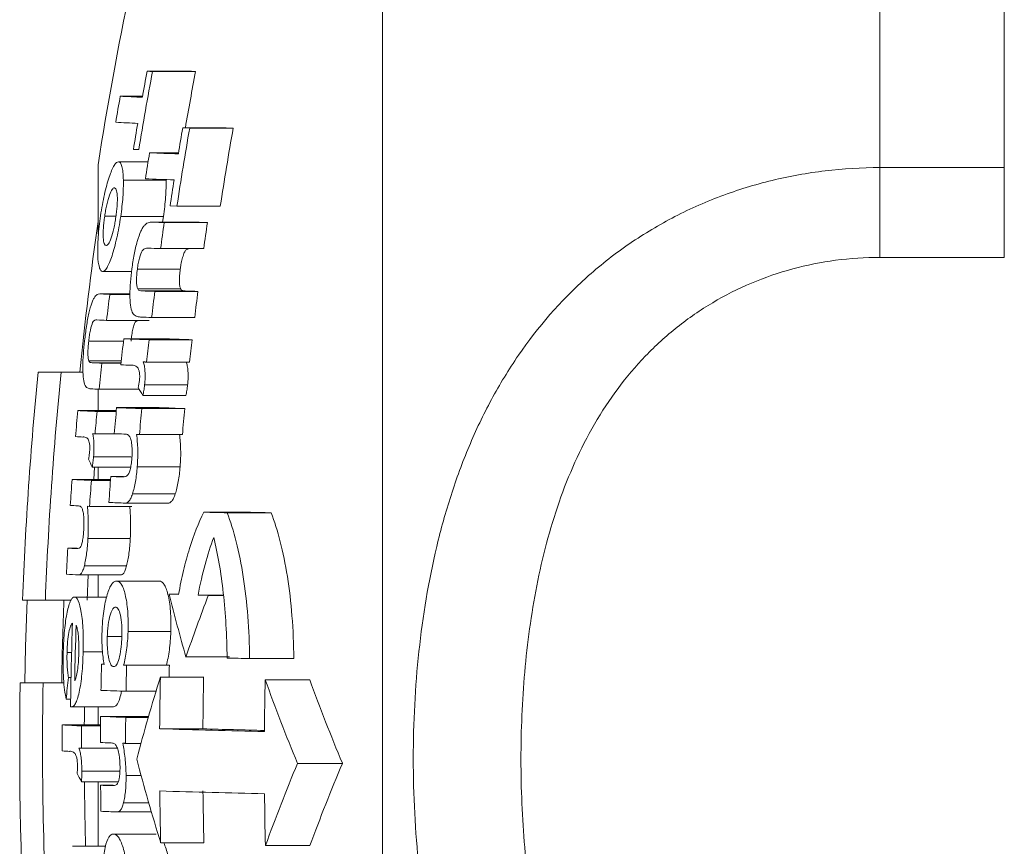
# Model space of a CAD drawing. Header units: millimetres. Extents: x 143 to 824, y 74 to 819.
# Tile 3 of 26: x 143 to 167, y 150 to 170. Entities that reach past the tile are written whole.
import ezdxf

# ---------------------------------------------------------------- set-up
doc = ezdxf.new("R2010")
doc.units = ezdxf.units.MM

msp = doc.modelspace()

# ---------------------------------------------------------------- linework, layer by layer
at = {"color": 7, "linetype": 'Continuous', "lineweight": 15}
for p, q in [((151.864, 115.491), (151.864, 189.491)), ((163.864, 172.193), (163.864, 166.423)), ((166.864, 166.423), (166.864, 172.193)), ((146.186, 168.747), (147.223, 168.747)), ((146.315, 168.741), (147.355, 168.741)), ((145.537, 168.143), (146.075, 168.143)), ((147.046, 167.382), (147.211, 167.377)), ((147.046, 167.382), (148.094, 167.382)), ((147.211, 167.377), (148.262, 167.377)), ((148.094, 167.382), (148.262, 167.377)), ((146.245, 166.779), (146.943, 166.779)), ((145.495, 166.562), (146.209, 166.562)), ((145.003, 166.49), (145.003, 164.823)), ((163.864, 166.423), (163.864, 164.256)), ((163.864, 166.423), (166.864, 166.423)), ((166.864, 166.423), (166.864, 164.256)), ((145.612, 166.119), (146.643, 166.119)), ((146.74, 165.498), (146.904, 165.492)), ((146.904, 165.492), (147.951, 165.492)), ((145.162, 165.248), (145.427, 165.248)), ((145.548, 165.242), (146.578, 165.242)), ((147.358, 165.106), (146.318, 165.106)), ((146.336, 165.106), (147.376, 165.106)), ((146.578, 165.242), (146.553, 165.106)), ((146.599, 165.097), (147.642, 165.097)), ((147.358, 165.105), (147.376, 165.106)), ((146.509, 164.468), (147.551, 164.468)), ((166.864, 164.256), (163.864, 164.256)), ((145.111, 163.914), (145.812, 163.914)), ((145.95, 163.97), (146.985, 163.97)), ((145.958, 163.495), (146.993, 163.495)), ((146.064, 163.447), (147.1, 163.447)), ((146.371, 163.436), (147.411, 163.436)), ((145.774, 163.374), (145.069, 163.374)), ((145.285, 163.365), (145.773, 163.365)), ((145.209, 162.737), (146.235, 162.737)), ((146.294, 162.808), (147.333, 162.808)), ((144.776, 162.238), (145.616, 162.238)), ((145.622, 162.292), (146.653, 162.292)), ((146.231, 162.27), (147.269, 162.27)), ((144.778, 161.763), (145.563, 161.763)), ((145.094, 161.705), (145.557, 161.705)), ((146.171, 161.731), (147.209, 161.731)), ((144.112, 161.491), (143.558, 161.491)), ((144.112, 161.491), (144.637, 161.491)), ((145.003, 161.078), (145.003, 160.56)), ((145.03, 161.077), (145.996, 161.077)), ((146.125, 161.179), (147.162, 161.179)), ((146.084, 160.924), (147.12, 160.924)), ((145.45, 160.632), (146.479, 160.632)), ((146.058, 160.61), (147.094, 160.61)), ((144.514, 160.56), (145.443, 160.56)), ((144.979, 160.538), (145.441, 160.538)), ((144.87, 160.002), (144.931, 160)), ((144.931, 160), (145.496, 160)), ((146.001, 159.981), (147.036, 159.981)), ((144.894, 159.448), (145.802, 159.448)), ((144.861, 159.192), (145.787, 159.192)), ((144.92, 159.192), (144.899, 158.9)), ((145.003, 159.192), (145.003, 158.9)), ((145.948, 159.207), (146.983, 159.207)), ((145.309, 158.972), (145.615, 158.972)), ((144.377, 158.9), (145.304, 158.9)), ((144.841, 158.878), (145.303, 158.878)), ((145.832, 158.551), (146.866, 158.551)), ((144.745, 158.252), (144.797, 158.25)), ((144.797, 158.25), (145.819, 158.25)), ((145.654, 158.329), (146.685, 158.329)), ((147.555, 158.109), (148.609, 158.109)), ((148.115, 158.095), (149.177, 158.095)), ((144.758, 157.475), (145.779, 157.475)), ((144.271, 157.24), (144.502, 157.24)), ((144.671, 156.819), (145.691, 156.819)), ((144.535, 156.597), (145.553, 156.597)), ((144.763, 156.597), (144.737, 155.991)), ((145.003, 156.597), (145.003, 156.062)), ((145.449, 156.448), (146.478, 156.448)), ((144.435, 156.062), (145.211, 156.062)), ((146.718, 156.13), (146.944, 156.123)), ((146.718, 156.13), (146.945, 156.13)), ((147.415, 156.11), (147.662, 156.104)), ((147.415, 156.11), (148.028, 156.11)), ((147.662, 156.104), (148.028, 156.104)), ((143.179, 155.991), (143.73, 155.991)), ((143.73, 155.991), (144.352, 155.991)), ((145.225, 155.112), (145.571, 155.112)), ((145.725, 155.228), (146.758, 155.228)), ((144.254, 154.728), (144.364, 154.728)), ((144.643, 154.745), (145.109, 154.745)), ((145.085, 154.44), (145.148, 154.437)), ((145.085, 154.44), (145.147, 154.44)), ((145.619, 154.42), (146.65, 154.42)), ((145.691, 154.417), (146.723, 154.417)), ((147.122, 154.617), (148.171, 154.617)), ((148.657, 154.578), (149.725, 154.578)), ((143.675, 153.991), (143.124, 153.991)), ((143.675, 153.991), (144.18, 153.991)), ((144.286, 154.125), (144.35, 154.125)), ((146.507, 154.134), (147.548, 154.134)), ((149.034, 154.069), (150.107, 154.069)), ((145.678, 153.789), (146.4, 153.789)), ((144.234, 153.601), (144.341, 153.601)), ((144.36, 153.415), (145.377, 153.415)), ((145.003, 153.415), (145.003, 152.977)), ((144.141, 152.977), (145.062, 152.977)), ((145.064, 153.183), (146.089, 153.183)), ((145.67, 153.161), (146.213, 153.161)), ((144.604, 152.955), (145.062, 152.955)), ((146.489, 152.884), (147.53, 152.884)), ((145.666, 152.533), (146.036, 152.533)), ((144.541, 152.419), (144.602, 152.417)), ((144.602, 152.417), (145.466, 152.417)), ((149.813, 152.051), (150.896, 152.051)), ((144.612, 151.864), (145.528, 151.864)), ((144.601, 151.609), (145.49, 151.609)), ((145.003, 151.609), (145.003, 150.05)), ((145.678, 151.759), (146.039, 151.759)), ((145.064, 151.523), (145.365, 151.523)), ((145.619, 151.102), (146.223, 151.102)), ((145.46, 150.88), (146.287, 150.88)), ((145.374, 150.345), (146.402, 150.345)), ((146.513, 150.134), (147.555, 150.134)), ((144.388, 150.05), (145.179, 150.05)), ((149.04, 150.069), (150.113, 150.069))]:
    msp.add_line(p, q, dxfattribs=at)
at = {"color": 8, "linetype": 'Continuous', "lineweight": 15}
for p, q in [((145.083, 163.374), (145.774, 163.374)), ((144.857, 161.716), (145.558, 161.716))]:
    msp.add_line(p, q, dxfattribs=at)
at = {"color": 7, "linetype": 'Continuous', "lineweight": 15, "flags": 128}
for points in [[(145.79, 161.655), (145.794, 161.655), (145.797, 161.655), (145.801, 161.655), (145.805, 161.655), (145.808, 161.655), (145.812, 161.656), (145.816, 161.656), (145.82, 161.656)], [(146.092, 161.734), (146.102, 161.734), (146.112, 161.733), (146.122, 161.733), (146.132, 161.733), (146.141, 161.732), (146.151, 161.732), (146.161, 161.732), (146.171, 161.731)], [(144.638, 159.923), (144.64, 159.923), (144.643, 159.923), (144.646, 159.924), (144.649, 159.924), (144.652, 159.924), (144.655, 159.924), (144.657, 159.924), (144.66, 159.924)], [(145.933, 159.984), (145.941, 159.983), (145.95, 159.983), (145.958, 159.983), (145.967, 159.983), (145.975, 159.982), (145.984, 159.982), (145.992, 159.982), (146.001, 159.981)], [(143.235, 153.991), (143.254, 154.866), (143.29, 155.991)], [(145.691, 154.417), (145.682, 154.418), (145.673, 154.418), (145.664, 154.418), (145.655, 154.419), (145.646, 154.419), (145.637, 154.419), (145.628, 154.42), (145.619, 154.42)], [(146.65, 154.42), (146.659, 154.42), (146.668, 154.419), (146.677, 154.419), (146.686, 154.419), (146.695, 154.418), (146.704, 154.418), (146.714, 154.418), (146.723, 154.417)], [(144.674, 153.415), (144.671, 153.115), (144.67, 152.977)], [(146.089, 153.183), (146.161, 153.181), (146.218, 153.178)], [(145.598, 152.535), (145.606, 152.535), (145.615, 152.535), (145.623, 152.534), (145.632, 152.534), (145.64, 152.534), (145.649, 152.533), (145.657, 152.533), (145.666, 152.533)], [(144.317, 152.34), (144.32, 152.34), (144.323, 152.34), (144.325, 152.341), (144.328, 152.341), (144.331, 152.341), (144.334, 152.341), (144.337, 152.341), (144.339, 152.341)]]:
    msp.add_lwpolyline(points, dxfattribs=at)
at = {"color": 7, "linetype": 'Continuous', "lineweight": 15}
for centre, radius, start, end in [((233.907, 152.491), 90, 165.54384, 171.05098), ((233.901, 152.33), 89.11, 169.38737, 170.6178), ((233.901, 152.335), 89.237, 169.40271, 169.81277), ((149.844, 253.805), 85.137, 267.53725, 267.62466), ((233.901, 152.33), 88.088, 169.26287, 170.16123), ((150.922, 255.768), 87.1, 267.56636, 267.65282), ((233.901, 152.361), 89.762, 169.87296, 170.28002), ((148.741, 230.628), 62.566, 267.06449, 267.55328), ((148.628, 229.849), 62.416, 267.06084, 267.55021), ((233.901, 152.335), 89.237, 170.2223, 170.63133), ((233.901, 152.288), 87.992, 170.12661, 171.36992), ((233.901, 152.294), 88.156, 170.14506, 170.5592), ((233.901, 152.288), 86.958, 170.00796, 171.26646), ((149.5, 251.307), 84.524, 267.52795, 267.61566), ((233.901, 152.319), 88.841, 170.63265, 171.04302), ((151.417, 300.468), 133.789, 267.78435, 268.08193), ((151.31, 299.546), 133.495, 267.78179, 268.07968), ((233.901, 152.294), 88.156, 170.97284, 171.386), ((234.112, 152.491), 90, 171.93059, 174.26083), ((151.549, 309.658), 144.647, 267.93476, 268.03872), ((233.901, 152.297), 88.235, 171.65897, 172.07103), ((152.644, 312.951), 147.939, 267.95926, 268.06213), ((233.901, 152.297), 87.204, 171.55959, 171.97662), ((151.395, 307.051), 142.666, 267.91532, 268.03716), ((151.244, 305.391), 142.038, 267.90992, 268.03413), ((233.901, 152.297), 88.235, 172.7471, 173.15811), ((152.335, 308.608), 145.256, 267.93456, 268.05747), ((233.901, 152.297), 87.204, 172.66083, 173.07679), ((148.314, 231.901), 68.603, 267.30035, 267.46912), ((233.9, 152.338), 89.299, 172.90698, 173.31296), ((148.189, 230.128), 67.457, 267.26967, 267.46789), ((151.223, 306.246), 143.523, 267.92576, 268.03192), ((233.9, 152.319), 88.84, 173.55454, 173.96209), ((150.653, 291.289), 129.095, 267.76652, 268.03709), ((233.901, 152.297), 88.235, 173.51013, 173.86191), ((151.737, 294.204), 132.01, 267.79259, 268.06033), ((233.901, 152.297), 87.204, 173.43303, 173.78901), ((148.065, 228.802), 67.163, 267.26264, 267.46474), ((233.9, 152.338), 89.299, 173.97921, 174.38435), ((150.069, 277.007), 115.431, 267.75764, 267.87537), ((234.112, 152.491), 91, 174.32411, 177.79577), ((234.112, 152.491), 90.449, 174.28941, 177.78234), ((148.046, 229.125), 68.115, 267.28963, 267.46194), ((159.894, 168.916), 15.957, 209.2335, 210.0579), ((233.9, 152.319), 88.84, 174.63098, 175.03776), ((150.472, 289.152), 128.619, 267.76217, 268.03321), ((233.9, 152.297), 88.235, 174.59404, 175.00364), ((151.554, 292.046), 131.512, 267.78819, 268.05641), ((233.901, 152.297), 87.204, 174.52989, 174.94438), ((233.9, 152.361), 89.762, 174.75863, 175.16116), ((147.599, 219.938), 59.458, 267.02611, 267.47444), ((233.9, 152.338), 89.299, 174.73139, 175.07824), ((147.144, 211.328), 51.466, 267.0088, 267.2083), ((149.896, 274.802), 114.886, 267.75354, 267.86956), ((157.68, 164.932), 14.045, 203.2321, 204.121), ((233.9, 152.319), 88.84, 175.70552, 176.11169), ((149.839, 274.35), 115.468, 267.75169, 267.87781), ((233.9, 152.361), 89.762, 175.82195, 176.2239), ((147.458, 218.102), 59.282, 267.02156, 267.47054), ((233.9, 152.338), 89.299, 175.80027, 176.2043), ((147.011, 209.442), 51.24, 267.0045, 267.2011), ((149.98, 278.497), 120.246, 267.7527, 267.93819), ((156.581, 495.049), 337.06, 268.46551, 268.56084), ((157.725, 502.606), 344.617, 268.48425, 268.57864), ((233.9, 152.361), 89.762, 176.88384, 177.28533), ((146.971, 208.8), 51.63, 267.0031, 267.2164), ((147.083, 210.995), 54.458, 267.0067, 267.3177), ((192.665, 167.577), 47.351, 193.9898, 195.8848), ((192.57, 138.957), 48.07, 159.1027, 160.9882), ((234.112, 152.491), 90, 177.77127, 179.04503), ((233.9, 152.351), 89.568, 178.02637, 179.31703), ((233.9, 152.346), 89.478, 178.05314, 178.9154), ((233.9, 152.319), 88.84, 178.63215, 179.03737), ((233.9, 152.297), 88.235, 178.62277, 179.03077), ((233.9, 152.297), 87.203, 178.60647, 178.79256), ((158.32, 567.212), 412.747, 268.58301, 268.6585), ((234.112, 152.491), 91, 179.05552, 187.87837), ((234.112, 152.491), 90.449, 179.04977, 183.48618), ((216.873, 146.614), 72.975, 174.09227, 174.50544), ((191.057, 140.177), 46.685, 162.6042, 165.1371), ((233.9, 152.27), 87.414, 178.77809, 179.59747), ((233.901, 152.27), 86.372, 178.76336, 179.59262), ((233.901, 152.205), 84.888, 178.74172, 179.58549), ((195.327, 170.786), 49.219, 199.8557, 202.3733), ((195.889, 170.814), 48.748, 200.0898, 202.6361), ((150.076, 281.295), 127.581, 267.75264, 268.02471), ((147.207, 172.802), 19.594, 261.5815, 261.6444), ((233.9, 152.361), 89.762, 179.60627, 180.00725), ((147.214, 211.877), 58.98, 267.01371, 267.4638), ((233.9, 152.319), 88.84, 179.44254, 179.84768), ((150.067, 280.644), 127.559, 267.75243, 268.02453), ((233.9, 152.297), 88.235, 179.43872, 179.84664), ((233.9, 152.338), 89.299, 179.60423, 179.94971), ((156.511, 490.951), 338.215, 268.30197, 268.73011), ((156.377, 451.941), 299.187, 268.30554, 268.59006), ((149.548, 266.536), 114.07, 267.7451, 267.86152), ((146.815, 203.39), 51.111, 266.9981, 267.1983), ((192.564, 164.455), 48.226, 194.7807, 197.2746), ((193.912, 133.723), 47.756, 157.4313, 159.9842), ((194.493, 133.695), 47.304, 157.1667, 159.7485), ((158.167, 158.791), 15.35, 207.0572, 207.8968), ((234.112, 152.491), 89.443, 180.56478, 181.56385), ((233.9, 152.319), 88.84, 180.51326, 180.91843), ((149.582, 266.295), 114.861, 267.74546, 267.87189), ((156.513, 489.468), 338.232, 268.30201, 268.73014), ((233.9, 152.27), 87.414, 180.58063, 181.40004), ((233.901, 152.27), 86.372, 180.58763, 181.41693), ((233.901, 152.205), 84.888, 180.59791, 181.44172), ((149.777, 270.552), 119.75, 267.74781, 267.93366)]:
    msp.add_arc(centre, radius, start, end, dxfattribs=at)
for points, knots in [([(145.495, 166.562), (145.479, 166.56), (145.463, 166.556), (145.427, 166.527), (145.408, 166.503), (145.35, 166.408), (145.31, 166.311), (145.25, 166.131), (145.23, 166.066), (145.192, 165.926), (145.173, 165.849), (145.138, 165.691), (145.121, 165.609), (145.09, 165.439), (145.076, 165.35), (145.063, 165.262)], [0, 0, 0, 0, 0.125, 0.125, 0.25, 0.25, 0.5, 0.5, 0.625, 0.625, 0.75, 0.75, 0.875, 0.875, 1, 1, 1, 1]), ([(145.612, 166.119), (145.61, 166.187), (145.608, 166.253), (145.596, 166.366), (145.588, 166.412), (145.568, 166.488), (145.556, 166.516), (145.528, 166.552), (145.512, 166.559), (145.495, 166.562)], [0, 0, 0, 0, 0.25, 0.25, 0.5, 0.5, 0.75, 0.75, 1, 1, 1, 1]), ([(163.864, 137.814), (162.979, 137.814), (162.113, 137.919), (160.843, 138.23), (160.424, 138.36), (159.618, 138.666), (159.228, 138.843), (158.475, 139.242), (158.109, 139.466), (157.415, 139.954), (157.087, 140.217), (156.156, 141.062), (155.603, 141.705), (154.668, 143.08), (154.277, 143.815), (153.788, 144.986), (153.642, 145.388), (153.383, 146.196), (153.271, 146.605), (152.976, 147.844), (152.837, 148.688), (152.698, 149.977), (152.663, 150.411), (152.617, 151.287), (152.606, 151.727), (152.606, 153.034), (152.651, 153.896), (152.835, 155.603), (152.973, 156.447), (153.272, 157.699), (153.387, 158.112), (153.646, 158.917), (153.791, 159.311), (154.114, 160.082), (154.293, 160.458), (154.689, 161.192), (154.908, 161.551), (155.615, 162.58), (156.156, 163.204), (157.088, 164.043), (157.421, 164.307), (158.112, 164.788), (158.473, 165.007), (159.225, 165.402), (159.618, 165.579), (160.429, 165.884), (160.842, 166.011), (161.682, 166.215), (162.109, 166.292), (162.979, 166.396), (163.422, 166.423), (163.864, 166.423)], [0, 0, 0, 0, 0.0625, 0.0625, 0.09375, 0.09375, 0.125, 0.125, 0.15625, 0.15625, 0.1875, 0.1875, 0.25, 0.25, 0.3125, 0.3125, 0.34375, 0.34375, 0.375, 0.375, 0.4375, 0.4375, 0.46875, 0.46875, 0.5, 0.5, 0.5625, 0.5625, 0.625, 0.625, 0.65625, 0.65625, 0.6875, 0.6875, 0.71875, 0.71875, 0.75, 0.75, 0.8125, 0.8125, 0.84375, 0.84375, 0.875, 0.875, 0.90625, 0.90625, 0.9375, 0.9375, 0.96875, 0.96875, 1, 1, 1, 1]), ([(145.548, 165.242), (145.559, 165.322), (145.57, 165.402), (145.587, 165.56), (145.595, 165.637), (145.606, 165.786), (145.609, 165.858), (145.613, 165.995), (145.613, 166.058), (145.612, 166.119)], [0, 0, 0, 0, 0.25, 0.25, 0.5, 0.5, 0.75, 0.75, 1, 1, 1, 1]), ([(146.643, 166.119), (146.644, 166.058), (146.644, 165.995), (146.64, 165.857), (146.637, 165.786), (146.626, 165.638), (146.618, 165.56), (146.6, 165.402), (146.589, 165.322), (146.578, 165.242)], [0, 0, 0, 0, 0.25, 0.25, 0.5, 0.5, 0.75, 0.75, 1, 1, 1, 1]), ([(145.162, 165.248), (145.169, 165.296), (145.176, 165.344), (145.193, 165.437), (145.202, 165.482), (145.231, 165.614), (145.253, 165.69), (145.297, 165.817), (145.319, 165.864), (145.35, 165.908), (145.36, 165.919), (145.38, 165.932), (145.389, 165.933), (145.398, 165.934)], [0, 0, 0, 0, 0.125, 0.125, 0.25, 0.25, 0.5, 0.5, 0.75, 0.75, 0.875, 0.875, 1, 1, 1, 1]), ([(145.398, 165.934), (145.415, 165.931), (145.43, 165.919), (145.454, 165.857), (145.462, 165.808), (145.469, 165.677), (145.468, 165.599), (145.46, 165.467), (145.456, 165.422), (145.445, 165.329), (145.439, 165.281), (145.432, 165.233)], [0, 0, 0, 0, 0.25, 0.25, 0.5, 0.5, 0.75, 0.75, 0.875, 0.875, 1, 1, 1, 1]), ([(145.063, 165.262), (145.051, 165.175), (145.039, 165.088), (145.02, 164.917), (145.012, 164.832), (145.001, 164.668), (144.997, 164.59), (144.993, 164.444), (144.993, 164.373), (145, 164.186), (145.013, 164.087), (145.043, 163.985), (145.054, 163.959), (145.081, 163.925), (145.095, 163.917), (145.111, 163.914)], [0, 0, 0, 0, 0.125, 0.125, 0.25, 0.25, 0.375, 0.375, 0.5, 0.5, 0.75, 0.75, 0.875, 0.875, 1, 1, 1, 1]), ([(145.111, 163.914), (145.127, 163.915), (145.144, 163.921), (145.18, 163.953), (145.199, 163.978), (145.238, 164.045), (145.258, 164.086), (145.299, 164.18), (145.319, 164.236), (145.359, 164.359), (145.379, 164.426), (145.418, 164.571), (145.436, 164.649), (145.472, 164.809), (145.489, 164.892), (145.52, 165.065), (145.534, 165.153), (145.548, 165.242)], [0, 0, 0, 0, 0.125, 0.125, 0.25, 0.25, 0.375, 0.375, 0.5, 0.5, 0.625, 0.625, 0.75, 0.75, 0.875, 0.875, 1, 1, 1, 1]), ([(145.195, 164.543), (145.178, 164.545), (145.163, 164.557), (145.139, 164.619), (145.131, 164.669), (145.124, 164.801), (145.125, 164.88), (145.134, 165.012), (145.138, 165.058), (145.148, 165.152), (145.155, 165.2), (145.162, 165.248)], [0, 0, 0, 0, 0.25, 0.25, 0.5, 0.5, 0.75, 0.75, 0.875, 0.875, 1, 1, 1, 1]), ([(145.432, 165.233), (145.425, 165.185), (145.417, 165.137), (145.401, 165.045), (145.392, 164.999), (145.363, 164.867), (145.341, 164.79), (145.297, 164.662), (145.274, 164.614), (145.243, 164.569), (145.233, 164.558), (145.213, 164.545), (145.204, 164.543), (145.195, 164.543)], [0, 0, 0, 0, 0.125, 0.125, 0.25, 0.25, 0.5, 0.5, 0.75, 0.75, 0.875, 0.875, 1, 1, 1, 1]), ([(146.336, 165.106), (146.302, 165.106), (146.268, 165.106), (146.199, 165.09), (146.164, 165.076), (146.127, 165.037)], [0, 0, 0, 0, 0.5, 0.5, 1, 1, 1, 1]), ([(146.127, 165.037), (146.111, 165.018), (146.096, 164.999), (146.066, 164.949), (146.05, 164.921), (146.005, 164.821), (145.974, 164.739), (145.919, 164.547), (145.895, 164.438), (145.852, 164.212), (145.834, 164.095), (145.818, 163.977)], [0, 0, 0, 0, 0.125, 0.125, 0.25, 0.25, 0.5, 0.5, 0.75, 0.75, 1, 1, 1, 1]), ([(145.95, 163.97), (145.956, 164.016), (145.963, 164.062), (145.98, 164.151), (145.989, 164.195), (146.02, 164.313), (146.046, 164.376), (146.094, 164.453), (146.117, 164.464), (146.162, 164.478), (146.184, 164.48), (146.206, 164.479)], [0, 0, 0, 0, 0.125, 0.125, 0.25, 0.25, 0.5, 0.5, 0.75, 0.75, 1, 1, 1, 1]), ([(147.173, 164.451), (147.154, 164.451), (147.122, 164.452), (147.071, 164.353), (147.032, 164.231), (147.003, 164.095), (146.99, 164.008), (146.985, 163.97)], [0, 0, 0, 0, 0.287364, 0.482895, 0.678873, 0.861817, 1, 1, 1, 1]), ([(163.864, 164.256), (163.506, 164.256), (163.147, 164.232), (162.444, 164.139), (162.099, 164.07), (161.422, 163.887), (161.089, 163.773), (160.438, 163.498), (160.127, 163.341), (159.531, 162.987), (159.247, 162.791), (158.704, 162.36), (158.447, 162.125), (157.734, 161.384), (157.328, 160.834), (156.632, 159.637), (156.352, 159.007), (156.011, 158.028), (155.91, 157.696), (155.731, 157.022), (155.653, 156.678), (155.45, 155.645), (155.357, 154.952), (155.234, 153.556), (155.204, 152.854), (155.204, 151.441), (155.234, 150.728), (155.357, 149.326), (155.451, 148.632), (155.718, 147.264), (155.892, 146.59), (156.351, 145.265), (156.631, 144.634), (157.145, 143.741), (157.332, 143.453), (157.744, 142.897), (157.968, 142.63), (158.445, 142.13), (158.699, 141.896), (159.24, 141.462), (159.53, 141.261), (160.128, 140.903), (160.439, 140.746), (161.084, 140.472), (161.421, 140.355), (162.447, 140.076), (163.147, 139.982), (163.864, 139.982)], [0, 0, 0, 0, 0.03125, 0.03125, 0.0625, 0.0625, 0.09375, 0.09375, 0.125, 0.125, 0.15625, 0.15625, 0.1875, 0.1875, 0.25, 0.25, 0.3125, 0.3125, 0.34375, 0.34375, 0.375, 0.375, 0.4375, 0.4375, 0.5, 0.5, 0.5625, 0.5625, 0.625, 0.625, 0.6875, 0.6875, 0.75, 0.75, 0.78125, 0.78125, 0.8125, 0.8125, 0.84375, 0.84375, 0.875, 0.875, 0.90625, 0.90625, 0.9375, 0.9375, 1, 1, 1, 1]), ([(145.818, 163.977), (145.805, 163.87), (145.792, 163.764), (145.775, 163.554), (145.77, 163.45), (145.77, 163.262), (145.776, 163.177), (145.795, 163.035), (145.81, 162.98), (145.827, 162.933)], [0, 0, 0, 0, 0.25, 0.25, 0.5, 0.5, 0.75, 0.75, 1, 1, 1, 1]), ([(145.958, 163.495), (145.95, 163.515), (145.943, 163.537), (145.932, 163.6), (145.929, 163.638), (145.928, 163.724), (145.93, 163.772), (145.938, 163.87), (145.944, 163.92), (145.95, 163.97)], [0, 0, 0, 0, 0.25, 0.25, 0.5, 0.5, 0.75, 0.75, 1, 1, 1, 1]), ([(146.985, 163.97), (146.979, 163.92), (146.973, 163.871), (146.965, 163.774), (146.963, 163.726), (146.964, 163.64), (146.967, 163.601), (146.977, 163.538), (146.985, 163.515), (146.993, 163.495)], [0, 0, 0, 0, 0.25, 0.25, 0.5, 0.5, 0.75, 0.75, 1, 1, 1, 1]), ([(146.064, 163.447), (146.045, 163.448), (146.026, 163.451), (145.99, 163.461), (145.972, 163.467), (145.958, 163.495)], [0, 0, 0, 0, 0.5, 0.5, 1, 1, 1, 1]), ([(146.993, 163.495), (147.008, 163.467), (147.026, 163.461), (147.062, 163.451), (147.081, 163.448), (147.1, 163.447)], [0, 0, 0, 0, 0.5, 0.5, 1, 1, 1, 1]), ([(144.923, 163.305), (144.911, 163.287), (144.899, 163.267), (144.875, 163.217), (144.863, 163.188), (144.827, 163.089), (144.803, 163.005), (144.76, 162.813), (144.74, 162.704), (144.705, 162.479), (144.69, 162.362), (144.677, 162.246)], [0, 0, 0, 0, 0.125, 0.125, 0.25, 0.25, 0.5, 0.5, 0.75, 0.75, 1, 1, 1, 1]), ([(145.083, 163.374), (145.057, 163.375), (145.031, 163.374), (144.978, 163.358), (144.951, 163.345), (144.923, 163.305)], [0, 0, 0, 0, 0.5, 0.5, 1, 1, 1, 1]), ([(144.776, 162.238), (144.781, 162.284), (144.787, 162.33), (144.8, 162.418), (144.808, 162.462), (144.833, 162.581), (144.853, 162.644), (144.89, 162.721), (144.908, 162.733), (144.943, 162.746), (144.959, 162.748), (144.976, 162.747)], [0, 0, 0, 0, 0.125, 0.125, 0.25, 0.25, 0.5, 0.5, 0.75, 0.75, 1, 1, 1, 1]), ([(145.945, 162.718), (145.93, 162.718), (145.906, 162.719), (145.866, 162.618), (145.835, 162.497), (145.812, 162.363), (145.802, 162.276), (145.797, 162.238)], [0, 0, 0, 0, 0.2933592, 0.4859528, 0.6789396, 0.8603289, 1, 1, 1, 1]), ([(145.827, 162.933), (145.853, 162.875), (145.886, 162.852), (145.955, 162.825), (145.991, 162.819), (146.028, 162.818)], [0, 0, 0, 0, 0.5, 0.5, 1, 1, 1, 1]), ([(144.677, 162.246), (144.666, 162.138), (144.655, 162.032), (144.64, 161.822), (144.635, 161.718), (144.634, 161.531), (144.637, 161.446), (144.65, 161.303), (144.661, 161.248), (144.673, 161.202)], [0, 0, 0, 0, 0.25, 0.25, 0.5, 0.5, 0.75, 0.75, 1, 1, 1, 1]), ([(144.778, 161.763), (144.772, 161.783), (144.766, 161.806), (144.759, 161.869), (144.757, 161.906), (144.757, 161.993), (144.759, 162.04), (144.766, 162.138), (144.771, 162.188), (144.776, 162.238)], [0, 0, 0, 0, 0.25, 0.25, 0.5, 0.5, 0.75, 0.75, 1, 1, 1, 1]), ([(144.857, 161.716), (144.843, 161.717), (144.829, 161.719), (144.802, 161.729), (144.788, 161.735), (144.778, 161.763)], [0, 0, 0, 0, 0.5, 0.5, 1, 1, 1, 1]), ([(145.82, 161.656), (145.861, 161.654), (145.902, 161.647), (145.95, 161.607), (145.959, 161.596), (145.977, 161.567), (145.984, 161.546), (145.997, 161.497), (146.003, 161.468), (146.007, 161.411), (146.007, 161.391), (146.006, 161.348), (146.004, 161.326), (146.002, 161.304)], [0, 0, 0, 0, 0.5, 0.5, 0.625, 0.625, 0.75, 0.75, 0.875, 0.875, 0.9375, 0.9375, 1, 1, 1, 1]), ([(146.125, 161.179), (146.13, 161.237), (146.135, 161.295), (146.138, 161.407), (146.137, 161.461), (146.131, 161.557), (146.126, 161.602), (146.111, 161.676), (146.102, 161.706), (146.092, 161.734)], [0, 0, 0, 0, 0.25, 0.25, 0.5, 0.5, 0.75, 0.75, 1, 1, 1, 1]), ([(147.129, 161.734), (147.139, 161.706), (147.148, 161.677), (147.163, 161.603), (147.168, 161.559), (147.174, 161.462), (147.175, 161.408), (147.173, 161.324), (147.172, 161.296), (147.168, 161.238), (147.165, 161.208), (147.162, 161.179)], [0, 0, 0, 0, 0.25, 0.25, 0.5, 0.5, 0.75, 0.75, 0.875, 0.875, 1, 1, 1, 1]), ([(146.002, 161.304), (146, 161.288), (145.999, 161.272), (145.996, 161.256), (145.994, 161.241), (145.991, 161.226), (145.988, 161.211), (145.985, 161.196), (145.982, 161.181), (145.979, 161.167), (145.976, 161.152), (145.973, 161.138), (145.97, 161.123)], [0, 0, 0, 0, 0.0000481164, 0.0000481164, 0.0000481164, 0.0000963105, 0.0000963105, 0.0000963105, 0.000144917, 0.000144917, 0.000144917, 0.0001936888, 0.0001936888, 0.0001936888, 0.0001936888]), ([(144.673, 161.202), (144.693, 161.144), (144.718, 161.121), (144.77, 161.093), (144.797, 161.088), (144.825, 161.086)], [0, 0, 0, 0, 0.5, 0.5, 1, 1, 1, 1]), ([(146.084, 160.924), (146.092, 160.964), (146.1, 161.004), (146.115, 161.09), (146.12, 161.135), (146.125, 161.179)], [0, 0, 0, 0, 0.5, 0.5, 1, 1, 1, 1]), ([(147.162, 161.179), (147.157, 161.135), (147.151, 161.09), (147.137, 161.005), (147.129, 160.964), (147.12, 160.924)], [0, 0, 0, 0, 0.5, 0.5, 1, 1, 1, 1]), ([(144.66, 159.924), (144.692, 159.922), (144.723, 159.916), (144.76, 159.875), (144.767, 159.864), (144.78, 159.835), (144.786, 159.814), (144.796, 159.764), (144.8, 159.735), (144.803, 159.679), (144.803, 159.659), (144.802, 159.617), (144.801, 159.594), (144.799, 159.572)], [0, 0, 0, 0, 0.5, 0.5, 0.625, 0.625, 0.75, 0.75, 0.875, 0.875, 0.9375, 0.9375, 1, 1, 1, 1]), ([(144.894, 159.448), (144.898, 159.506), (144.902, 159.563), (144.904, 159.675), (144.904, 159.729), (144.899, 159.825), (144.895, 159.87), (144.884, 159.945), (144.877, 159.974), (144.87, 160.002)], [0, 0, 0, 0, 0.25, 0.25, 0.5, 0.5, 0.75, 0.75, 1, 1, 1, 1]), ([(145.626, 159.995), (145.646, 159.994), (145.666, 159.993), (145.706, 159.984), (145.726, 159.98), (145.745, 159.961)], [0, 0, 0, 0, 0.5, 0.5, 1, 1, 1, 1]), ([(145.745, 159.961), (145.759, 159.943), (145.772, 159.923), (145.795, 159.861), (145.805, 159.821), (145.819, 159.724), (145.824, 159.667), (145.825, 159.574), (145.825, 159.541), (145.822, 159.475), (145.82, 159.441), (145.818, 159.408)], [0, 0, 0, 0, 0.25, 0.25, 0.5, 0.5, 0.75, 0.75, 0.875, 0.875, 1, 1, 1, 1]), ([(145.948, 159.207), (145.953, 159.278), (145.957, 159.349), (145.961, 159.489), (145.961, 159.557), (145.956, 159.752), (145.945, 159.871), (145.933, 159.984)], [0, 0, 0, 0, 0.25, 0.25, 0.5, 0.5, 1, 1, 1, 1]), ([(146.967, 159.984), (146.98, 159.871), (146.991, 159.753), (146.996, 159.556), (146.996, 159.488), (146.992, 159.35), (146.988, 159.278), (146.983, 159.207)], [0, 0, 0, 0, 0.5, 0.5, 0.75, 0.75, 1, 1, 1, 1]), ([(144.799, 159.572), (144.798, 159.556), (144.796, 159.54), (144.794, 159.525), (144.792, 159.509), (144.79, 159.494), (144.788, 159.479), (144.784, 159.449), (144.779, 159.42), (144.774, 159.392)], [0, 0, 0, 0, 0.0000481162, 0.0000481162, 0.0000481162, 0.0000963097, 0.0000963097, 0.0000963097, 0.0001927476, 0.0001927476, 0.0001927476, 0.0001927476]), ([(144.861, 159.192), (144.868, 159.232), (144.874, 159.273), (144.886, 159.359), (144.89, 159.403), (144.894, 159.448)], [0, 0, 0, 0, 0.5, 0.5, 1, 1, 1, 1]), ([(145.818, 159.408), (145.813, 159.358), (145.808, 159.309), (145.794, 159.216), (145.785, 159.172), (145.754, 159.06), (145.728, 159.013), (145.679, 158.973), (145.656, 158.969), (145.609, 158.962), (145.586, 158.961), (145.563, 158.962)], [0, 0, 0, 0, 0.125, 0.125, 0.25, 0.25, 0.5, 0.5, 0.75, 0.75, 1, 1, 1, 1]), ([(145.832, 158.551), (145.846, 158.595), (145.859, 158.64), (145.883, 158.741), (145.894, 158.794), (145.914, 158.905), (145.922, 158.965), (145.937, 159.084), (145.943, 159.146), (145.948, 159.207)], [0, 0, 0, 0, 0.25, 0.25, 0.5, 0.5, 0.75, 0.75, 1, 1, 1, 1]), ([(146.983, 159.207), (146.977, 159.145), (146.972, 159.084), (146.957, 158.963), (146.948, 158.905), (146.928, 158.793), (146.917, 158.739), (146.893, 158.639), (146.879, 158.595), (146.866, 158.551)], [0, 0, 0, 0, 0.25, 0.25, 0.5, 0.5, 0.75, 0.75, 1, 1, 1, 1]), ([(145.654, 158.329), (145.668, 158.329), (145.683, 158.331), (145.713, 158.345), (145.728, 158.356), (145.759, 158.389), (145.774, 158.412), (145.804, 158.472), (145.818, 158.51), (145.832, 158.551)], [0, 0, 0, 0, 0.25, 0.25, 0.5, 0.5, 0.75, 0.75, 1, 1, 1, 1]), ([(146.866, 158.551), (146.852, 158.51), (146.837, 158.472), (146.807, 158.413), (146.791, 158.389), (146.761, 158.356), (146.745, 158.345), (146.715, 158.331), (146.7, 158.329), (146.685, 158.329)], [0, 0, 0, 0, 0.25, 0.25, 0.5, 0.5, 0.75, 0.75, 1, 1, 1, 1]), ([(144.509, 158.263), (144.524, 158.262), (144.54, 158.261), (144.555, 158.257), (144.563, 158.255), (144.571, 158.253), (144.578, 158.249), (144.586, 158.245), (144.593, 158.239), (144.601, 158.229)], [0, 0, 0, 0, 0.00026142, 0.00026142, 0.00026142, 0.0003924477, 0.0003924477, 0.0003924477, 0.0005242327, 0.0005242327, 0.0005242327, 0.0005242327]), ([(144.601, 158.229), (144.611, 158.211), (144.621, 158.191), (144.639, 158.129), (144.647, 158.089), (144.658, 157.992), (144.661, 157.935), (144.663, 157.842), (144.662, 157.809), (144.66, 157.743), (144.659, 157.709), (144.657, 157.676)], [0, 0, 0, 0, 0.25, 0.25, 0.5, 0.5, 0.75, 0.75, 0.875, 0.875, 1, 1, 1, 1]), ([(144.758, 157.475), (144.762, 157.547), (144.765, 157.618), (144.768, 157.758), (144.767, 157.826), (144.763, 158.02), (144.754, 158.139), (144.745, 158.252)], [0, 0, 0, 0, 0.25, 0.25, 0.5, 0.5, 1, 1, 1, 1]), ([(145.766, 158.252), (145.775, 158.139), (145.784, 158.021), (145.789, 157.824), (145.789, 157.756), (145.786, 157.618), (145.783, 157.547), (145.779, 157.475)], [0, 0, 0, 0, 0.5, 0.5, 0.75, 0.75, 1, 1, 1, 1]), ([(147.555, 158.109), (147.426, 157.857), (147.311, 157.564), (147.156, 157.065), (147.108, 156.887), (147.019, 156.517), (146.979, 156.324), (146.944, 156.123)], [0, 0, 0, 0, 0.5, 0.5, 0.75, 0.75, 1, 1, 1, 1]), ([(148.657, 154.578), (148.654, 154.927), (148.639, 155.267), (148.588, 155.927), (148.55, 156.251), (148.457, 156.853), (148.401, 157.133), (148.27, 157.652), (148.196, 157.888), (148.115, 158.095)], [0, 0, 0, 0, 0.25, 0.25, 0.5, 0.5, 0.75, 0.75, 1, 1, 1, 1]), ([(149.177, 158.095), (149.259, 157.888), (149.332, 157.655), (149.464, 157.141), (149.522, 156.856), (149.617, 156.254), (149.654, 155.938), (149.707, 155.274), (149.722, 154.928), (149.725, 154.578)], [0, 0, 0, 0, 0.25, 0.25, 0.5, 0.5, 0.75, 0.75, 1, 1, 1, 1]), ([(144.657, 157.676), (144.654, 157.627), (144.65, 157.579), (144.639, 157.486), (144.633, 157.442), (144.609, 157.329), (144.589, 157.282), (144.552, 157.241), (144.534, 157.237), (144.498, 157.23), (144.481, 157.23), (144.463, 157.23)], [0, 0, 0, 0, 0.125, 0.125, 0.25, 0.25, 0.5, 0.5, 0.75, 0.75, 1, 1, 1, 1]), ([(147.792, 157.502), (147.891, 157.104), (147.968, 156.656), (148.079, 155.66), (148.109, 155.137), (148.114, 154.591)], [0, 0, 0, 0, 0.5, 0.5, 1, 1, 1, 1]), ([(144.671, 156.819), (144.682, 156.863), (144.692, 156.909), (144.71, 157.01), (144.718, 157.063), (144.733, 157.175), (144.739, 157.234), (144.75, 157.353), (144.754, 157.414), (144.758, 157.475)], [0, 0, 0, 0, 0.25, 0.25, 0.5, 0.5, 0.75, 0.75, 1, 1, 1, 1]), ([(145.779, 157.475), (145.775, 157.414), (145.771, 157.353), (145.76, 157.232), (145.754, 157.174), (145.739, 157.063), (145.73, 157.008), (145.712, 156.908), (145.702, 156.863), (145.691, 156.819)], [0, 0, 0, 0, 0.25, 0.25, 0.5, 0.5, 0.75, 0.75, 1, 1, 1, 1]), ([(144.535, 156.597), (144.546, 156.598), (144.557, 156.599), (144.58, 156.613), (144.592, 156.625), (144.615, 156.658), (144.627, 156.681), (144.65, 156.74), (144.661, 156.778), (144.671, 156.819)], [0, 0, 0, 0, 0.25, 0.25, 0.5, 0.5, 0.75, 0.75, 1, 1, 1, 1]), ([(145.691, 156.819), (145.681, 156.778), (145.67, 156.741), (145.647, 156.682), (145.635, 156.658), (145.611, 156.625), (145.599, 156.613), (145.576, 156.599), (145.565, 156.598), (145.553, 156.597)], [0, 0, 0, 0, 0.25, 0.25, 0.5, 0.5, 0.75, 0.75, 1, 1, 1, 1]), ([(145.449, 156.448), (145.429, 156.447), (145.409, 156.444), (145.37, 156.419), (145.351, 156.4), (145.293, 156.318), (145.256, 156.233), (145.207, 156.066), (145.192, 156.005), (145.163, 155.874), (145.15, 155.801), (145.128, 155.65), (145.12, 155.57), (145.109, 155.445), (145.106, 155.403), (145.101, 155.318), (145.1, 155.275), (145.098, 155.232)], [0, 0, 0, 0, 0.125, 0.125, 0.25, 0.25, 0.5, 0.5, 0.625, 0.625, 0.75, 0.75, 0.875, 0.875, 0.9375, 0.9375, 1, 1, 1, 1]), ([(145.725, 155.228), (145.728, 155.313), (145.729, 155.398), (145.726, 155.563), (145.723, 155.645), (145.705, 155.875), (145.683, 156.01), (145.644, 156.177), (145.629, 156.227), (145.597, 156.31), (145.58, 156.343), (145.544, 156.397), (145.526, 156.416), (145.488, 156.441), (145.468, 156.445), (145.449, 156.448)], [0, 0, 0, 0, 0.125, 0.125, 0.25, 0.25, 0.5, 0.5, 0.625, 0.625, 0.75, 0.75, 0.875, 0.875, 1, 1, 1, 1]), ([(146.478, 156.448), (146.497, 156.445), (146.517, 156.441), (146.555, 156.417), (146.574, 156.398), (146.61, 156.345), (146.627, 156.311), (146.66, 156.229), (146.674, 156.18), (146.715, 156.012), (146.736, 155.879), (146.755, 155.646), (146.759, 155.566), (146.762, 155.4), (146.76, 155.314), (146.758, 155.228)], [0, 0, 0, 0, 0.125, 0.125, 0.25, 0.25, 0.375, 0.375, 0.5, 0.5, 0.75, 0.75, 0.875, 0.875, 1, 1, 1, 1]), ([(144.435, 156.062), (144.419, 156.061), (144.404, 156.058), (144.372, 156.029), (144.356, 156.007), (144.31, 155.914), (144.281, 155.817), (144.242, 155.633), (144.231, 155.566), (144.21, 155.419), (144.2, 155.34), (144.185, 155.176), (144.179, 155.091), (144.169, 154.917), (144.165, 154.828), (144.163, 154.74)], [0, 0, 0, 0, 0.125, 0.125, 0.25, 0.25, 0.5, 0.5, 0.625, 0.625, 0.75, 0.75, 0.875, 0.875, 1, 1, 1, 1]), ([(144.643, 154.745), (144.645, 154.833), (144.646, 154.921), (144.645, 155.092), (144.643, 155.178), (144.636, 155.341), (144.63, 155.419), (144.616, 155.562), (144.607, 155.63), (144.578, 155.813), (144.553, 155.91), (144.511, 156.002), (144.497, 156.025), (144.466, 156.055), (144.451, 156.06), (144.435, 156.062)], [0, 0, 0, 0, 0.125, 0.125, 0.25, 0.25, 0.375, 0.375, 0.5, 0.5, 0.75, 0.75, 0.875, 0.875, 1, 1, 1, 1]), ([(145.225, 155.112), (145.227, 155.161), (145.229, 155.209), (145.236, 155.304), (145.241, 155.351), (145.259, 155.485), (145.275, 155.564), (145.303, 155.661), (145.313, 155.691), (145.334, 155.74), (145.345, 155.76), (145.367, 155.792), (145.378, 155.803), (145.401, 155.817), (145.412, 155.819), (145.424, 155.82)], [0, 0, 0, 0, 0.125, 0.125, 0.25, 0.25, 0.5, 0.5, 0.625, 0.625, 0.75, 0.75, 0.875, 0.875, 1, 1, 1, 1]), ([(145.424, 155.82), (145.435, 155.818), (145.446, 155.815), (145.467, 155.801), (145.478, 155.789), (145.508, 155.742), (145.526, 155.69), (145.555, 155.556), (145.566, 155.476), (145.575, 155.342), (145.577, 155.296), (145.578, 155.2), (145.577, 155.15), (145.576, 155.102)], [0, 0, 0, 0, 0.125, 0.125, 0.25, 0.25, 0.5, 0.5, 0.75, 0.75, 0.875, 0.875, 1, 1, 1, 1]), ([(144.254, 154.728), (144.256, 154.816), (144.26, 154.902), (144.275, 155.067), (144.285, 155.144), (144.31, 155.274), (144.324, 155.325), (144.354, 155.4), (144.37, 155.421), (144.386, 155.435)], [0, 0, 0, 0, 0.25, 0.25, 0.5, 0.5, 0.75, 0.75, 1, 1, 1, 1]), ([(144.474, 155.386), (144.484, 155.357), (144.493, 155.327), (144.506, 155.271), (144.51, 155.251), (144.518, 155.206), (144.521, 155.181), (144.524, 155.156)], [0, 0, 0, 0, 0.5, 0.5, 0.75, 0.75, 1, 1, 1, 1]), ([(144.524, 155.156), (144.527, 155.122), (144.53, 155.088), (144.535, 155.015), (144.537, 154.977), (144.539, 154.9), (144.539, 154.861), (144.539, 154.78), (144.538, 154.739), (144.537, 154.699)], [0, 0, 0, 0, 0.25, 0.25, 0.5, 0.5, 0.75, 0.75, 1, 1, 1, 1]), ([(145.098, 155.232), (145.096, 155.159), (145.095, 155.085), (145.096, 154.94), (145.099, 154.87), (145.108, 154.735), (145.114, 154.67), (145.129, 154.549), (145.138, 154.493), (145.148, 154.437)], [0, 0, 0, 0, 0.25, 0.25, 0.5, 0.5, 0.75, 0.75, 1, 1, 1, 1]), ([(145.379, 154.384), (145.368, 154.385), (145.356, 154.388), (145.335, 154.402), (145.324, 154.414), (145.294, 154.462), (145.275, 154.513), (145.253, 154.614), (145.247, 154.651), (145.236, 154.731), (145.232, 154.776), (145.226, 154.867), (145.224, 154.914), (145.223, 155.012), (145.224, 155.062), (145.225, 155.112)], [0, 0, 0, 0, 0.125, 0.125, 0.25, 0.25, 0.5, 0.5, 0.625, 0.625, 0.75, 0.75, 0.875, 0.875, 1, 1, 1, 1]), ([(145.619, 154.42), (145.633, 154.474), (145.646, 154.53), (145.67, 154.654), (145.681, 154.719), (145.699, 154.857), (145.707, 154.929), (145.719, 155.077), (145.723, 155.152), (145.725, 155.228)], [0, 0, 0, 0, 0.25, 0.25, 0.5, 0.5, 0.75, 0.75, 1, 1, 1, 1]), ([(146.758, 155.228), (146.755, 155.152), (146.751, 155.077), (146.739, 154.928), (146.731, 154.857), (146.713, 154.72), (146.702, 154.654), (146.678, 154.53), (146.664, 154.474), (146.65, 154.42)], [0, 0, 0, 0, 0.25, 0.25, 0.5, 0.5, 0.75, 0.75, 1, 1, 1, 1]), ([(145.576, 155.102), (145.574, 155.052), (145.572, 155.004), (145.565, 154.909), (145.561, 154.862), (145.544, 154.726), (145.528, 154.646), (145.491, 154.51), (145.47, 154.459), (145.436, 154.411), (145.425, 154.4), (145.402, 154.386), (145.39, 154.385), (145.379, 154.384)], [0, 0, 0, 0, 0.125, 0.125, 0.25, 0.25, 0.5, 0.5, 0.75, 0.75, 0.875, 0.875, 1, 1, 1, 1]), ([(144.163, 154.74), (144.16, 154.629), (144.159, 154.52), (144.16, 154.305), (144.163, 154.197), (144.175, 153.997), (144.184, 153.905), (144.206, 153.738), (144.219, 153.666), (144.234, 153.601)], [0, 0, 0, 0, 0.25, 0.25, 0.5, 0.5, 0.75, 0.75, 1, 1, 1, 1]), ([(144.286, 154.125), (144.28, 154.165), (144.274, 154.206), (144.264, 154.298), (144.26, 154.347), (144.254, 154.449), (144.253, 154.504), (144.252, 154.615), (144.252, 154.671), (144.254, 154.728)], [0, 0, 0, 0, 0.25, 0.25, 0.5, 0.5, 0.75, 0.75, 1, 1, 1, 1]), ([(144.36, 153.415), (144.376, 153.416), (144.392, 153.419), (144.425, 153.444), (144.441, 153.464), (144.489, 153.549), (144.52, 153.644), (144.56, 153.83), (144.572, 153.898), (144.594, 154.047), (144.604, 154.128), (144.62, 154.296), (144.627, 154.383), (144.637, 154.563), (144.64, 154.654), (144.643, 154.745)], [0, 0, 0, 0, 0.125, 0.125, 0.25, 0.25, 0.5, 0.5, 0.625, 0.625, 0.75, 0.75, 0.875, 0.875, 1, 1, 1, 1]), ([(144.537, 154.699), (144.535, 154.627), (144.532, 154.555), (144.522, 154.418), (144.514, 154.351), (144.497, 154.234), (144.487, 154.18), (144.464, 154.093), (144.451, 154.064), (144.438, 154.04)], [0, 0, 0, 0, 0.25, 0.25, 0.5, 0.5, 0.75, 0.75, 1, 1, 1, 1]), ([(145.567, 153.793), (145.554, 153.732), (145.52, 153.569), (145.452, 153.437), (145.401, 153.422), (145.377, 153.415)], [0, 0, 0, 0, 0.235339, 0.630043, 1, 1, 1, 1]), ([(145.292, 152.546), (145.312, 152.545), (145.332, 152.544), (145.352, 152.54), (145.363, 152.538), (145.373, 152.536), (145.383, 152.532), (145.393, 152.528), (145.404, 152.522), (145.414, 152.512)], [0, 0, 0, 0, 0.0002644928, 0.0002644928, 0.0002644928, 0.0003970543, 0.0003970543, 0.0003970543, 0.0005303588, 0.0005303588, 0.0005303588, 0.0005303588]), ([(145.414, 152.512), (145.429, 152.494), (145.444, 152.474), (145.472, 152.412), (145.485, 152.373), (145.507, 152.276), (145.517, 152.22), (145.526, 152.126), (145.528, 152.093), (145.531, 152.027), (145.532, 151.993), (145.532, 151.959)], [0, 0, 0, 0, 0.25, 0.25, 0.5, 0.5, 0.75, 0.75, 0.875, 0.875, 1, 1, 1, 1]), ([(145.678, 151.759), (145.677, 151.83), (145.676, 151.902), (145.667, 152.042), (145.662, 152.11), (145.64, 152.305), (145.619, 152.423), (145.598, 152.535)], [0, 0, 0, 0, 0.25, 0.25, 0.5, 0.5, 1, 1, 1, 1]), ([(144.339, 152.341), (144.371, 152.339), (144.403, 152.333), (144.443, 152.292), (144.451, 152.281), (144.466, 152.251), (144.474, 152.23), (144.488, 152.181), (144.494, 152.153), (144.501, 152.097), (144.503, 152.077), (144.506, 152.034), (144.507, 152.012), (144.507, 151.989)], [0, 0, 0, 0, 0.5, 0.5, 0.625, 0.625, 0.75, 0.75, 0.875, 0.875, 0.9375, 0.9375, 1, 1, 1, 1]), ([(144.612, 151.864), (144.611, 151.923), (144.609, 151.981), (144.603, 152.092), (144.597, 152.147), (144.585, 152.243), (144.577, 152.287), (144.56, 152.362), (144.55, 152.391), (144.541, 152.419)], [0, 0, 0, 0, 0.25, 0.25, 0.5, 0.5, 0.75, 0.75, 1, 1, 1, 1]), ([(144.507, 151.989), (144.507, 151.973), (144.507, 151.957), (144.506, 151.941), (144.506, 151.926), (144.505, 151.91), (144.504, 151.895), (144.502, 151.865), (144.5, 151.837), (144.497, 151.809)], [0, 0, 0, 0, 0.0000481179, 0.0000481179, 0.0000481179, 0.0000963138, 0.0000963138, 0.0000963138, 0.000191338, 0.000191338, 0.000191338, 0.000191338]), ([(144.601, 151.609), (144.604, 151.65), (144.607, 151.69), (144.611, 151.776), (144.611, 151.82), (144.612, 151.864)], [0, 0, 0, 0, 0.5, 0.5, 1, 1, 1, 1]), ([(145.532, 151.959), (145.532, 151.91), (145.531, 151.861), (145.525, 151.768), (145.519, 151.723), (145.497, 151.61), (145.476, 151.564), (145.431, 151.524), (145.408, 151.52), (145.362, 151.514), (145.339, 151.513), (145.317, 151.514)], [0, 0, 0, 0, 0.125, 0.125, 0.25, 0.25, 0.5, 0.5, 0.75, 0.75, 1, 1, 1, 1]), ([(145.619, 151.102), (145.628, 151.147), (145.638, 151.192), (145.653, 151.293), (145.66, 151.346), (145.67, 151.458), (145.674, 151.517), (145.678, 151.637), (145.678, 151.697), (145.678, 151.759)], [0, 0, 0, 0, 0.25, 0.25, 0.5, 0.5, 0.75, 0.75, 1, 1, 1, 1]), ([(145.46, 150.88), (145.474, 150.881), (145.488, 150.882), (145.517, 150.896), (145.531, 150.908), (145.559, 150.941), (145.572, 150.963), (145.597, 151.023), (145.608, 151.061), (145.619, 151.102)], [0, 0, 0, 0, 0.25, 0.25, 0.5, 0.5, 0.75, 0.75, 1, 1, 1, 1]), ([(145.374, 150.345), (145.354, 150.344), (145.335, 150.341), (145.298, 150.317), (145.28, 150.298), (145.227, 150.216), (145.196, 150.131), (145.159, 149.963), (145.148, 149.902), (145.128, 149.77), (145.121, 149.697), (145.109, 149.546), (145.106, 149.466), (145.104, 149.342), (145.104, 149.3), (145.105, 149.215), (145.106, 149.173), (145.107, 149.13)], [0, 0, 0, 0, 0.125, 0.125, 0.25, 0.25, 0.5, 0.5, 0.625, 0.625, 0.75, 0.75, 0.875, 0.875, 0.9375, 0.9375, 1, 1, 1, 1]), ([(145.734, 149.126), (145.73, 149.211), (145.726, 149.296), (145.711, 149.461), (145.702, 149.544), (145.668, 149.773), (145.638, 149.907), (145.57, 150.13), (145.532, 150.214), (145.473, 150.294), (145.453, 150.314), (145.413, 150.339), (145.393, 150.343), (145.374, 150.345)], [0, 0, 0, 0, 0.125, 0.125, 0.25, 0.25, 0.5, 0.5, 0.75, 0.75, 0.875, 0.875, 1, 1, 1, 1]), ([(146.586, 150.134), (146.606, 150.089), (146.659, 149.969), (146.724, 149.653), (146.757, 149.337), (146.765, 149.163), (146.766, 149.126)], [0, 0, 0, 0, 0.221146, 0.576865, 0.911137, 1, 1, 1, 1])]:
    msp.add_open_spline(points, degree=3, knots=knots, dxfattribs=at)
msp.add_open_spline([(147.415, 156.11), (147.513, 156.632), (147.639, 157.095), (147.792, 157.502)], degree=3, dxfattribs=at)

doc.saveas('drawing.dxf')
